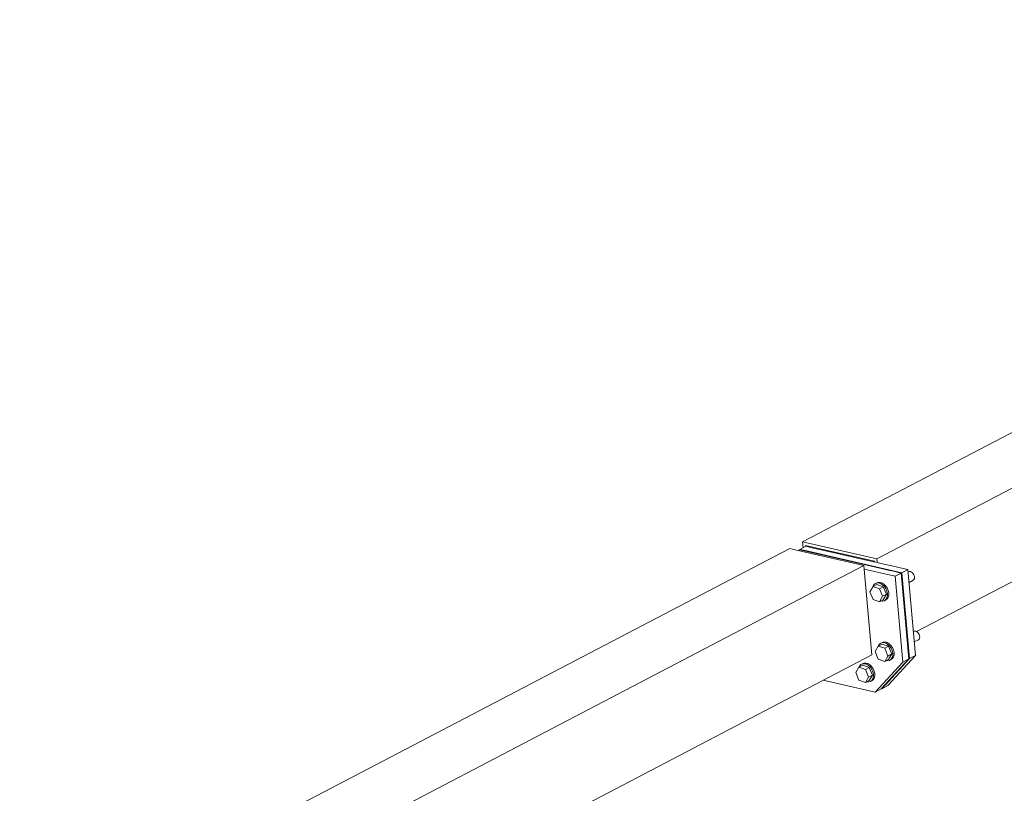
# Model space of a CAD drawing. Header units: millimetres. Extents: x 6879 to 7883, y 14059 to 14709.
# Tile 27 of 85: x 7068 to 7080, y 14372 to 14382. Entities that reach past the tile are written whole.
import ezdxf

# ---------------------------------------------------------------- set-up
doc = ezdxf.new("R2010")
doc.units = ezdxf.units.MM
doc.header["$LTSCALE"] = 10
doc.layers.add('PS_DIM', color=4, linetype='Continuous', lineweight=13)
doc.layers.add('PS_SOLID', color=7, linetype='Continuous', lineweight=30)

# ---------------------------------------------------------------- blocks, each defined once
blk = doc.blocks.new('uh')
at = {"layer": 'PS_SOLID', "color": 11, "linetype": 'Continuous', "lineweight": 13, "extrusion": (-1.11022e-16, 0.902689, 0.430295)}
for p, q in [((8186.378, 14422.876), (8131.778, 14394.342)), ((8132.699, 14394.13), (8187.3, 14422.665)), ((8133.194, 14393.226), (8141.164, 14397.391)), ((8131.778, 14394.342), (8132.699, 14394.13)), ((8131.778, 14394.342), (8131.784, 14394.268)), ((8131.619, 14394.259), (8091.447, 14373.265)), ((8131.649, 14394.252), (8131.619, 14394.259)), ((8132.54, 14394.047), (8131.649, 14394.252)), ((8131.738, 14394.243), (8131.722, 14394.235)), ((8131.813, 14394.226), (8131.738, 14394.243)), ((8131.82, 14394.287), (8131.744, 14394.247)), ((8131.792, 14394.236), (8131.744, 14394.247)), ((8131.744, 14394.247), (8131.744, 14394.242)), ((8133.01, 14393.956), (8131.792, 14394.236)), ((8131.813, 14394.283), (8131.812, 14394.298)), ((8131.812, 14394.298), (8132.671, 14394.1)), ((8131.887, 14394.209), (8131.813, 14394.226)), ((8131.896, 14394.269), (8131.82, 14394.287)), ((8132.054, 14394.171), (8131.887, 14394.209)), ((8131.969, 14394.252), (8131.896, 14394.269)), ((8132.136, 14394.214), (8131.969, 14394.252)), ((8132.587, 14394.111), (8132.136, 14394.214)), ((8132.504, 14394.068), (8132.054, 14394.171)), ((8132.66, 14394.094), (8132.587, 14394.111)), ((8132.672, 14394.091), (8132.66, 14394.094)), ((8132.671, 14394.1), (8132.672, 14394.091)), ((8132.75, 14394.073), (8132.672, 14394.091)), ((8132.699, 14394.13), (8132.703, 14394.084)), ((8092.368, 14373.053), (8132.54, 14394.047)), ((8132.578, 14394.051), (8132.504, 14394.068)), ((8132.638, 14392.935), (8132.54, 14394.047)), ((8132.928, 14393.913), (8132.544, 14394.001)), ((8132.668, 14394.03), (8132.578, 14394.051)), ((8132.842, 14393.99), (8132.668, 14394.03)), ((8132.925, 14394.033), (8132.75, 14394.073)), ((8132.908, 14393.975), (8132.842, 14393.99)), ((8133.004, 14393.953), (8132.908, 14393.975)), ((8132.99, 14394.018), (8132.925, 14394.033)), ((8133.087, 14393.996), (8132.99, 14394.018)), ((8133.087, 14393.996), (8133.01, 14393.956)), ((8133.181, 14392.93), (8133.087, 14393.996)), ((8133.095, 14393.97), (8133.089, 14393.967)), ((8133.106, 14393.973), (8133.095, 14393.97)), ((8133.119, 14393.971), (8133.106, 14393.973)), ((8133.131, 14393.966), (8133.119, 14393.971)), ((8133.143, 14393.957), (8133.131, 14393.966)), ((8133.004, 14393.953), (8132.928, 14393.913)), ((8133.022, 14392.847), (8132.928, 14393.913)), ((8133.098, 14392.887), (8133.004, 14393.953)), ((8133.105, 14392.89), (8133.01, 14393.956)), ((8133.101, 14393.838), (8133.154, 14393.865)), ((8133.154, 14393.945), (8133.143, 14393.957)), ((8133.162, 14393.93), (8133.154, 14393.945)), ((8133.154, 14393.865), (8133.162, 14393.874)), ((8133.167, 14393.915), (8133.162, 14393.93)), ((8133.162, 14393.874), (8133.167, 14393.886)), ((8133.168, 14393.9), (8133.167, 14393.915)), ((8133.167, 14393.886), (8133.168, 14393.9)), ((8132.653, 14393.788), (8132.613, 14393.72)), ((8132.613, 14393.72), (8132.653, 14393.625)), ((8132.7, 14393.812), (8132.653, 14393.788)), ((8132.733, 14393.759), (8132.653, 14393.788)), ((8132.661, 14393.801), (8132.656, 14393.789)), ((8132.677, 14393.819), (8132.661, 14393.801)), ((8132.698, 14393.828), (8132.677, 14393.819)), ((8132.693, 14393.827), (8132.677, 14393.819)), ((8132.714, 14393.837), (8132.693, 14393.827)), ((8132.7, 14393.828), (8132.698, 14393.828)), ((8132.722, 14393.83), (8132.7, 14393.828)), ((8132.781, 14393.784), (8132.7, 14393.812)), ((8132.738, 14393.838), (8132.714, 14393.837)), ((8132.747, 14393.823), (8132.722, 14393.83)), ((8132.733, 14393.759), (8132.781, 14393.784)), ((8132.773, 14393.664), (8132.733, 14393.759)), ((8132.763, 14393.831), (8132.738, 14393.838)), ((8132.772, 14393.808), (8132.747, 14393.823)), ((8132.787, 14393.816), (8132.763, 14393.831)), ((8132.794, 14393.787), (8132.772, 14393.808)), ((8132.821, 14393.689), (8132.781, 14393.784)), ((8132.81, 14393.795), (8132.787, 14393.816)), ((8132.812, 14393.76), (8132.794, 14393.787)), ((8132.828, 14393.768), (8132.81, 14393.795)), ((8132.826, 14393.73), (8132.812, 14393.76)), ((8132.832, 14393.699), (8132.826, 14393.73)), ((8132.841, 14393.738), (8132.828, 14393.768)), ((8132.848, 14393.708), (8132.841, 14393.738)), ((8132.653, 14393.625), (8132.733, 14393.597)), ((8132.733, 14393.597), (8132.773, 14393.664)), ((8132.733, 14393.597), (8132.781, 14393.622)), ((8132.751, 14393.606), (8132.772, 14393.604)), ((8132.772, 14393.604), (8132.794, 14393.61)), ((8132.773, 14393.664), (8132.821, 14393.689)), ((8132.781, 14393.622), (8132.821, 14393.689)), ((8132.794, 14393.61), (8132.812, 14393.623)), ((8132.794, 14393.61), (8132.81, 14393.618)), ((8132.81, 14393.618), (8132.828, 14393.631)), ((8132.812, 14393.623), (8132.826, 14393.644)), ((8132.826, 14393.644), (8132.832, 14393.67)), ((8132.828, 14393.631), (8132.841, 14393.652)), ((8132.832, 14393.67), (8132.832, 14393.699)), ((8132.841, 14393.652), (8132.848, 14393.678)), ((8132.848, 14393.678), (8132.848, 14393.708)), ((8133.161, 14393.229), (8133.155, 14393.226)), ((8133.172, 14393.232), (8133.161, 14393.229)), ((8133.184, 14393.23), (8133.172, 14393.232)), ((8133.197, 14393.225), (8133.184, 14393.23)), ((8133.166, 14393.097), (8133.219, 14393.124)), ((8133.209, 14393.216), (8133.197, 14393.225)), ((8133.219, 14393.203), (8133.209, 14393.216)), ((8133.227, 14393.189), (8133.219, 14393.203)), ((8133.219, 14393.124), (8133.227, 14393.133)), ((8133.232, 14393.174), (8133.227, 14393.189)), ((8133.227, 14393.133), (8133.232, 14393.145)), ((8133.234, 14393.159), (8133.232, 14393.174)), ((8133.232, 14393.145), (8133.234, 14393.159)), ((8132.718, 14393.046), (8132.678, 14392.979)), ((8132.766, 14393.071), (8132.718, 14393.046)), ((8132.799, 14393.018), (8132.718, 14393.046)), ((8132.727, 14393.06), (8132.722, 14393.048)), ((8132.743, 14393.077), (8132.727, 14393.06)), ((8132.763, 14393.087), (8132.743, 14393.077)), ((8132.759, 14393.086), (8132.743, 14393.077)), ((8132.779, 14393.095), (8132.759, 14393.086)), ((8132.766, 14393.087), (8132.763, 14393.087)), ((8132.787, 14393.088), (8132.766, 14393.087)), ((8132.846, 14393.043), (8132.766, 14393.071)), ((8132.803, 14393.097), (8132.779, 14393.095)), ((8132.812, 14393.081), (8132.787, 14393.088)), ((8132.799, 14393.018), (8132.846, 14393.043)), ((8132.839, 14392.922), (8132.799, 14393.018)), ((8132.828, 14393.09), (8132.803, 14393.097)), ((8132.837, 14393.067), (8132.812, 14393.081)), ((8132.853, 14393.075), (8132.828, 14393.09)), ((8132.86, 14393.045), (8132.837, 14393.067)), ((8132.886, 14392.947), (8132.846, 14393.043)), ((8132.875, 14393.054), (8132.853, 14393.075)), ((8132.878, 14393.019), (8132.86, 14393.045)), ((8132.894, 14393.027), (8132.875, 14393.054)), ((8132.891, 14392.989), (8132.878, 14393.019)), ((8132.898, 14392.958), (8132.891, 14392.989)), ((8132.907, 14392.997), (8132.894, 14393.027)), ((8132.914, 14392.966), (8132.907, 14392.997)), ((8123.898, 14388.368), (8132.638, 14392.935)), ((8132.678, 14392.979), (8132.718, 14392.884)), ((8132.718, 14392.884), (8132.799, 14392.855)), ((8132.756, 14392.512), (8133.098, 14392.887)), ((8132.762, 14392.515), (8133.105, 14392.89)), ((8132.799, 14392.855), (8132.839, 14392.922)), ((8132.799, 14392.855), (8132.846, 14392.88)), ((8132.817, 14392.865), (8132.837, 14392.863)), ((8132.837, 14392.863), (8132.86, 14392.868)), ((8132.838, 14392.555), (8133.181, 14392.93)), ((8132.839, 14392.922), (8132.886, 14392.947)), ((8132.846, 14392.88), (8132.886, 14392.947)), ((8132.86, 14392.868), (8132.878, 14392.882)), ((8132.86, 14392.868), (8132.875, 14392.877)), ((8132.875, 14392.877), (8132.894, 14392.89)), ((8132.878, 14392.882), (8132.891, 14392.902)), ((8132.891, 14392.902), (8132.898, 14392.928)), ((8132.894, 14392.89), (8132.907, 14392.911)), ((8132.898, 14392.928), (8132.898, 14392.958)), ((8132.907, 14392.911), (8132.914, 14392.937)), ((8132.914, 14392.937), (8132.914, 14392.966)), ((8133.022, 14392.847), (8133.098, 14392.887)), ((8133.105, 14392.89), (8133.181, 14392.93)), ((8132.478, 14392.784), (8132.438, 14392.717)), ((8132.526, 14392.808), (8132.478, 14392.784)), ((8132.559, 14392.755), (8132.478, 14392.784)), ((8132.487, 14392.797), (8132.482, 14392.785)), ((8132.503, 14392.815), (8132.487, 14392.797)), ((8132.523, 14392.824), (8132.503, 14392.815)), ((8132.519, 14392.823), (8132.503, 14392.815)), ((8132.539, 14392.833), (8132.519, 14392.823)), ((8132.526, 14392.824), (8132.523, 14392.824)), ((8132.547, 14392.826), (8132.526, 14392.824)), ((8132.606, 14392.78), (8132.526, 14392.808)), ((8132.563, 14392.834), (8132.539, 14392.833)), ((8132.572, 14392.819), (8132.547, 14392.826)), ((8132.559, 14392.755), (8132.606, 14392.78)), ((8132.599, 14392.66), (8132.559, 14392.755)), ((8132.588, 14392.827), (8132.563, 14392.834)), ((8132.597, 14392.804), (8132.572, 14392.819)), ((8132.613, 14392.812), (8132.588, 14392.827)), ((8132.62, 14392.783), (8132.597, 14392.804)), ((8132.646, 14392.685), (8132.606, 14392.78)), ((8132.635, 14392.791), (8132.613, 14392.812)), ((8132.638, 14392.756), (8132.62, 14392.783)), ((8132.654, 14392.764), (8132.635, 14392.791)), ((8132.651, 14392.726), (8132.638, 14392.756)), ((8132.667, 14392.734), (8132.654, 14392.764)), ((8132.679, 14392.472), (8133.022, 14392.847)), ((8132.035, 14392.62), (8132.679, 14392.472)), ((8132.438, 14392.717), (8132.478, 14392.621)), ((8132.478, 14392.621), (8132.559, 14392.593)), ((8132.559, 14392.593), (8132.599, 14392.66)), ((8132.559, 14392.593), (8132.606, 14392.618)), ((8132.599, 14392.66), (8132.646, 14392.685)), ((8132.606, 14392.618), (8132.646, 14392.685)), ((8132.62, 14392.606), (8132.638, 14392.619)), ((8132.635, 14392.614), (8132.654, 14392.627)), ((8132.638, 14392.619), (8132.651, 14392.64)), ((8132.658, 14392.695), (8132.651, 14392.726)), ((8132.651, 14392.64), (8132.658, 14392.666)), ((8132.654, 14392.627), (8132.667, 14392.648)), ((8132.658, 14392.666), (8132.658, 14392.695)), ((8132.674, 14392.704), (8132.667, 14392.734)), ((8132.667, 14392.648), (8132.674, 14392.674)), ((8132.674, 14392.674), (8132.674, 14392.704)), ((8132.577, 14392.602), (8132.597, 14392.6)), ((8132.597, 14392.6), (8132.62, 14392.606)), ((8132.62, 14392.606), (8132.635, 14392.614)), ((8132.679, 14392.472), (8132.756, 14392.512)), ((8132.759, 14392.516), (8132.762, 14392.515)), ((8132.762, 14392.515), (8132.838, 14392.555))]:
    blk.add_line(p, q, dxfattribs=at)

msp = doc.modelspace()

# ---------------------------------------------------------------- block references
at = {"layer": 'PS_DIM'}
msp.add_blockref('uh', (-1054.126, -19.005), dxfattribs=at)

doc.saveas('drawing.dxf')
